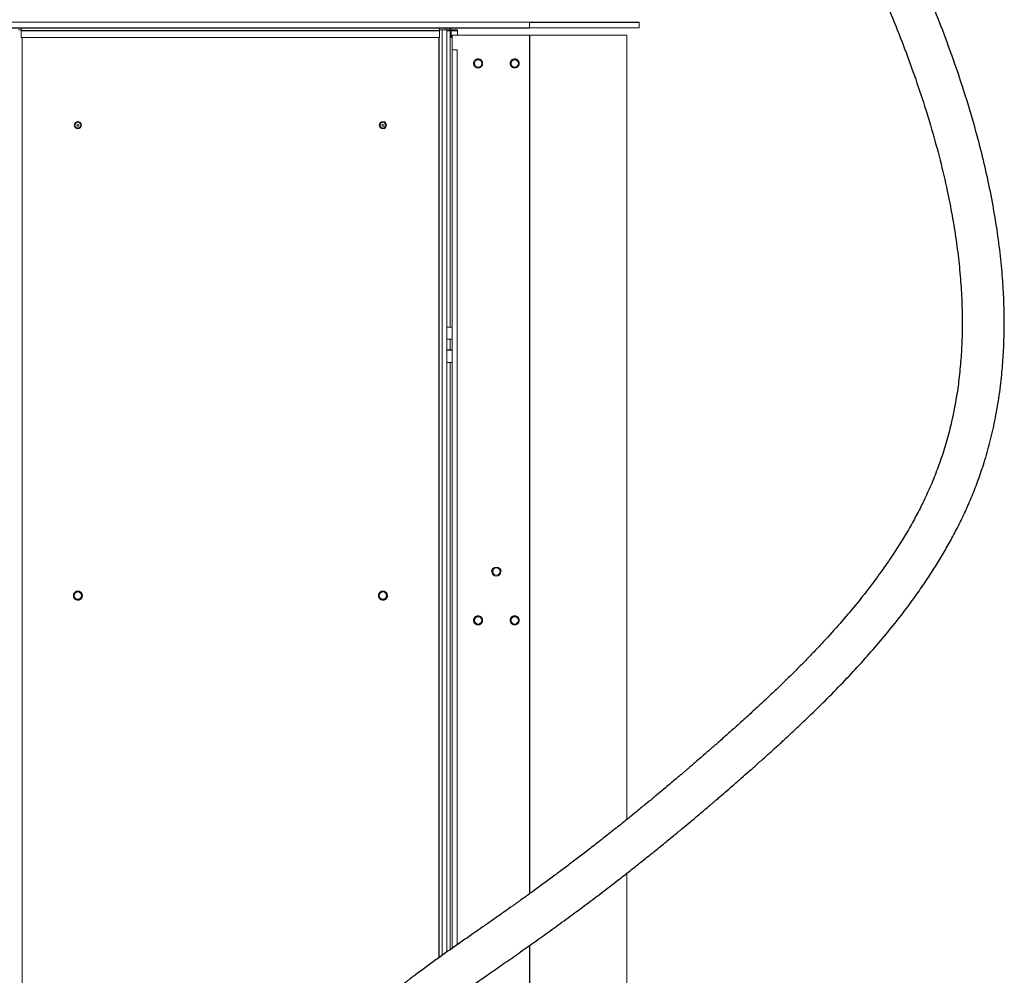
# Model space of a CAD drawing. Header units: millimetres. Extents: x 6 to 425, y 6 to 273.
# Tile 93 of 103: x 311 to 338, y 122 to 148. Entities that reach past the tile are written whole.
import ezdxf

# ---------------------------------------------------------------- set-up
doc = ezdxf.new("R2010")
doc.units = ezdxf.units.MM

msp = doc.modelspace()

# ---------------------------------------------------------------- linework, layer by layer
at = {"color": 144, "linetype": 'Continuous', "lineweight": 18}
for p, q in [((308.554, 148.312), (324.888, 148.312)), ((324.888, 148.153), (324.888, 148.312)), ((327.888, 148.312), (327.888, 148.153)), ((310.933, 148.103), (311.005, 148.103)), ((311.004, 147.892), (311.004, 148.077)), ((322.437, 148.103), (322.509, 148.103)), ((322.438, 147.892), (322.438, 148.077)), ((322.509, 148.103), (322.509, 122.816)), ((322.684, 148.103), (322.509, 148.103)), ((322.63, 148.103), (322.63, 122.902)), ((322.63, 148.077), (322.7, 148.077)), ((322.717, 148.103), (322.702, 148.103)), ((322.717, 148.103), (322.734, 148.103)), ((322.725, 148.103), (322.725, 139.982)), ((322.921, 148.103), (322.734, 148.103)), ((322.75, 147.892), (322.75, 148.077)), ((322.921, 148.077), (322.75, 148.077)), ((322.78, 147.957), (322.78, 147.551)), ((324.888, 147.957), (322.78, 147.957)), ((322.921, 148.103), (322.921, 148.077)), ((322.921, 148.077), (322.921, 147.957)), ((327.888, 148.153), (324.888, 148.153)), ((327.554, 147.957), (324.888, 147.957)), ((327.554, 147.957), (327.554, 126.528)), ((322.438, 147.892), (311.004, 147.892)), ((311.029, 147.892), (311.029, 102.553)), ((322.78, 147.892), (322.75, 147.892)), ((322.78, 147.551), (322.919, 147.551)), ((322.78, 147.551), (322.78, 123.007)), ((322.919, 147.551), (322.919, 123.105)), ((322.78, 139.982), (322.63, 139.982)), ((322.63, 139.981), (322.78, 139.981)), ((322.78, 139.649), (322.63, 139.649)), ((322.63, 139.648), (322.78, 139.648)), ((322.725, 139.648), (322.725, 139.348)), ((322.63, 139.542), (322.634, 139.542)), ((322.63, 139.348), (322.78, 139.348)), ((322.78, 139.016), (322.63, 139.016)), ((322.63, 139.015), (322.78, 139.015)), ((322.725, 139.015), (322.725, 122.969)), ((327.554, 125.059), (327.554, 102.557))]:
    msp.add_line(p, q, dxfattribs=at)
at = {"color": 7, "linetype": 'Continuous', "lineweight": 25}
for p, q in [((324.888, 148.312), (327.888, 148.312)), ((308.554, 148.153), (324.888, 148.153)), ((322.438, 148.077), (311.004, 148.077)), ((324.888, 147.957), (324.888, 124.491)), ((322.413, 147.892), (322.413, 122.748)), ((322.78, 139.348), (322.63, 139.348)), ((324.888, 123.078), (324.888, 102.557))]:
    msp.add_line(p, q, dxfattribs=at)
at = {"color": 144, "linetype": 'Continuous', "lineweight": 18}
for centre, radius in [((323.488, 147.183), 0.1), ((324.488, 147.183), 0.1), ((312.554, 145.495), 0.1), ((312.554, 145.495), 0.0796), ((312.554, 145.495), 0.03), ((320.888, 145.495), 0.1), ((320.888, 145.495), 0.0796), ((320.888, 145.495), 0.03), ((323.988, 133.3), 0.1), ((312.554, 132.642), 0.1), ((320.888, 132.642), 0.1), ((323.488, 131.967), 0.1), ((324.488, 131.967), 0.1)]:
    msp.add_circle(centre, radius, dxfattribs=at)
for start, end in [(8.3836, 13.1692), (346.8308, 8.3836)]:
    msp.add_arc((322.338, 139.498), 0.3, start, end, dxfattribs=at)
for centre, ratio, start_param, end_param in [((310.965, 148.077), 0.831854, 5.511823, 6.011256), ((311.029, 148.077), 0.315299, 0.271929, 1.570796), ((322.413, 148.077), 0.315299, 4.712389, 6.011256), ((322.662, 148.077), 0.831854, 0.271929, 1.230959), ((322.725, 148.077), 0.315299, 0.271929, 1.570796), ((322.662, 148.077), 0.831854, 5.052226, 5.511804), ((322.725, 148.077), 0.315299, 5.052226, 6.011256)]:
    msp.add_ellipse(centre, major_axis=(0, 0.0794), ratio=ratio, start_param=start_param, end_param=end_param, dxfattribs=at)
at = {"color": 7, "linetype": 'Continuous', "lineweight": 25}
for points, knots in [([(317.767, 111.994), (317.803, 112.125), (317.874, 112.379), (317.976, 112.743), (318.073, 113.081), (318.167, 113.409), (318.264, 113.744), (318.37, 114.1), (318.479, 114.462), (318.59, 114.825), (318.703, 115.184), (318.821, 115.551), (318.944, 115.924), (319.073, 116.299), (319.208, 116.675), (319.345, 117.041), (319.482, 117.387), (319.613, 117.702), (319.738, 117.984), (319.856, 118.238), (319.968, 118.465), (320.085, 118.687), (320.203, 118.901), (320.324, 119.105), (320.429, 119.271), (320.521, 119.409), (320.605, 119.531), (320.692, 119.651), (320.787, 119.775), (320.893, 119.909), (321.015, 120.053), (321.159, 120.214), (321.325, 120.388), (321.513, 120.571), (321.713, 120.753), (321.894, 120.909), (322.052, 121.039), (322.174, 121.137), (322.299, 121.235), (322.429, 121.335), (322.56, 121.433), (322.691, 121.53), (322.819, 121.624), (322.953, 121.721), (323.102, 121.827), (323.269, 121.945), (323.508, 122.114), (323.825, 122.335), (324.225, 122.613), (324.641, 122.904), (325.067, 123.205), (325.504, 123.517), (325.948, 123.84), (326.398, 124.173), (326.853, 124.516), (327.271, 124.837), (327.648, 125.132), (327.978, 125.393), (328.291, 125.644), (328.581, 125.879), (328.847, 126.097), (329.087, 126.296), (329.299, 126.472), (329.478, 126.623), (329.626, 126.748), (329.741, 126.845), (329.829, 126.92), (329.903, 126.984), (329.979, 127.049), (330.093, 127.147), (330.251, 127.283), (330.456, 127.46), (330.668, 127.646), (330.886, 127.837), (331.106, 128.032), (331.346, 128.246), (331.605, 128.48), (331.883, 128.734), (332.171, 129.002), (332.536, 129.348), (332.964, 129.766), (333.446, 130.257), (333.901, 130.743), (334.328, 131.225), (334.726, 131.698), (335.092, 132.161), (335.416, 132.597), (335.7, 133.006), (335.948, 133.385), (336.174, 133.754), (336.385, 134.122), (336.586, 134.5), (336.779, 134.897), (336.964, 135.314), (337.137, 135.754), (337.303, 136.238), (337.458, 136.771), (337.595, 137.354), (337.707, 137.968), (337.786, 138.566), (337.835, 139.145), (337.86, 139.701), (337.864, 140.276), (337.846, 140.871), (337.803, 141.51), (337.73, 142.197), (337.624, 142.932), (337.486, 143.684), (337.319, 144.445), (337.106, 145.283), (336.842, 146.191), (336.52, 147.166), (336.16, 148.149), (335.762, 149.14), (335.33, 150.134), (334.875, 151.11), (334.403, 152.065), (333.916, 153), (333.388, 153.965), (332.821, 154.956), (332.216, 155.968), (331.607, 156.946), (330.956, 157.957), (330.247, 159.018), (329.465, 160.148), (328.643, 161.296), (327.783, 162.457), (326.891, 163.624), (326.055, 164.686), (325.288, 165.636), (324.599, 166.472), (323.905, 167.296), (323.213, 168.104), (322.524, 168.891), (321.846, 169.651), (321.248, 170.309), (320.734, 170.865), (320.305, 171.323), (319.891, 171.759), (319.496, 172.169), (319.12, 172.554), (318.767, 172.91), (318.436, 173.238), (318.116, 173.549), (317.805, 173.844), (317.495, 174.123), (317.195, 174.377), (316.916, 174.594), (316.69, 174.756), (316.561, 174.839), (316.515, 174.869)], [0, 0, 0, 0, 0.005107, 0.009873, 0.014319, 0.018499, 0.022944, 0.027798, 0.033028, 0.037888, 0.042989, 0.048312, 0.053838, 0.05955, 0.065436, 0.07148, 0.077362, 0.082863, 0.087991, 0.09277, 0.097221, 0.101361, 0.106334, 0.110824, 0.114852, 0.117762, 0.120708, 0.123692, 0.126766, 0.130224, 0.134098, 0.138294, 0.143299, 0.148576, 0.153745, 0.158763, 0.161815, 0.164675, 0.167329, 0.169864, 0.172592, 0.175273, 0.177668, 0.180035, 0.182775, 0.185813, 0.188907, 0.195236, 0.20171, 0.208191, 0.214711, 0.221299, 0.227975, 0.23475, 0.241628, 0.248603, 0.253892, 0.259083, 0.264004, 0.268614, 0.272873, 0.276742, 0.280185, 0.283168, 0.28552, 0.287422, 0.288858, 0.289879, 0.291088, 0.292637, 0.29556, 0.298981, 0.302929, 0.306326, 0.310067, 0.314172, 0.31865, 0.323514, 0.328697, 0.333888, 0.343052, 0.352023, 0.360742, 0.369162, 0.377247, 0.384971, 0.392315, 0.398525, 0.404417, 0.409988, 0.415362, 0.420916, 0.426569, 0.432416, 0.438455, 0.444673, 0.45196, 0.459493, 0.467286, 0.475357, 0.482025, 0.488892, 0.495969, 0.503265, 0.510792, 0.519509, 0.528543, 0.537907, 0.547405, 0.556902, 0.569333, 0.581747, 0.594132, 0.60732, 0.620434, 0.63345, 0.646344, 0.659094, 0.671677, 0.686263, 0.700553, 0.714517, 0.728128, 0.744272, 0.760962, 0.778142, 0.795733, 0.81364, 0.831751, 0.844976, 0.858183, 0.871307, 0.88428, 0.897024, 0.909455, 0.921483, 0.929443, 0.93709, 0.944397, 0.951335, 0.957871, 0.963976, 0.969618, 0.974794, 0.980196, 0.985197, 0.989909, 0.994444, 0.998018, 1, 1, 1, 1]), ([(316.138, 173.734), (316.189, 173.697), (316.31, 173.61), (316.499, 173.458), (316.714, 173.277), (316.945, 173.071), (317.176, 172.856), (317.409, 172.633), (317.643, 172.405), (317.898, 172.152), (318.192, 171.857), (318.523, 171.52), (318.888, 171.143), (319.264, 170.75), (319.647, 170.344), (320.035, 169.928), (320.496, 169.427), (321.026, 168.843), (321.619, 168.178), (322.203, 167.513), (322.771, 166.854), (323.32, 166.207), (323.847, 165.577), (324.323, 164.999), (324.748, 164.475), (325.125, 164.005), (325.482, 163.556), (325.817, 163.128), (326.131, 162.724), (326.443, 162.317), (326.765, 161.892), (327.108, 161.435), (327.462, 160.958), (327.85, 160.426), (328.274, 159.836), (328.732, 159.186), (329.203, 158.504), (329.684, 157.793), (330.173, 157.051), (330.684, 156.254), (331.215, 155.4), (331.762, 154.488), (332.306, 153.543), (332.841, 152.572), (333.361, 151.579), (333.861, 150.568), (334.303, 149.614), (334.689, 148.723), (335.023, 147.898), (335.335, 147.067), (335.622, 146.23), (335.882, 145.39), (336.113, 144.547), (336.297, 143.759), (336.441, 143.03), (336.549, 142.363), (336.63, 141.708), (336.685, 141.072), (336.713, 140.46), (336.715, 139.871), (336.694, 139.305), (336.65, 138.761), (336.585, 138.241), (336.496, 137.723), (336.383, 137.21), (336.244, 136.704), (336.084, 136.223), (335.907, 135.767), (335.716, 135.336), (335.513, 134.929), (335.3, 134.537), (335.068, 134.146), (334.8, 133.727), (334.489, 133.277), (334.133, 132.799), (333.742, 132.311), (333.319, 131.816), (332.934, 131.392), (332.599, 131.038), (332.323, 130.754), (332.039, 130.471), (331.748, 130.187), (331.452, 129.904), (331.156, 129.628), (330.856, 129.353), (330.562, 129.088), (330.28, 128.837), (330.026, 128.612), (329.798, 128.413), (329.598, 128.238), (329.445, 128.106), (329.335, 128.011), (329.26, 127.947), (329.195, 127.891), (329.136, 127.841), (329.072, 127.786), (328.992, 127.718), (328.886, 127.628), (328.754, 127.517), (328.59, 127.379), (328.395, 127.216), (328.167, 127.027), (327.912, 126.818), (327.634, 126.591), (327.332, 126.349), (327.018, 126.099), (326.7, 125.85), (326.392, 125.612), (326.098, 125.387), (325.82, 125.177), (325.535, 124.965), (325.246, 124.752), (324.955, 124.54), (324.684, 124.344), (324.432, 124.165), (324.177, 123.984), (323.922, 123.804), (323.666, 123.626), (323.404, 123.443), (323.124, 123.248), (322.821, 123.037), (322.572, 122.862), (322.376, 122.722), (322.232, 122.619), (322.085, 122.512), (321.932, 122.399), (321.799, 122.3), (321.688, 122.216), (321.607, 122.154), (321.542, 122.102), (321.483, 122.056), (321.43, 122.014), (321.37, 121.966), (321.297, 121.907), (321.211, 121.836), (321.115, 121.756), (320.919, 121.587), (320.639, 121.33), (320.374, 121.059), (320.198, 120.865), (320.107, 120.76), (320.029, 120.668), (319.965, 120.589), (319.915, 120.526), (319.87, 120.469), (319.823, 120.408), (319.768, 120.334), (319.705, 120.248), (319.592, 120.09), (319.441, 119.864), (319.26, 119.568), (319.089, 119.266), (318.929, 118.959), (318.777, 118.647), (318.633, 118.33), (318.492, 118.003), (318.344, 117.64), (318.19, 117.239), (318.028, 116.792), (317.863, 116.316), (317.695, 115.808), (317.523, 115.269), (317.35, 114.705), (317.176, 114.121), (317.003, 113.525), (316.83, 112.918), (316.716, 112.507), (316.659, 112.301)], [0, 0, 0, 0, 0.002353, 0.005541, 0.008994, 0.012797, 0.017033, 0.020723, 0.02478, 0.02923, 0.034074, 0.040315, 0.046863, 0.053645, 0.060612, 0.067719, 0.074924, 0.086055, 0.097203, 0.10826, 0.11913, 0.129731, 0.139992, 0.14985, 0.157705, 0.165219, 0.172372, 0.179144, 0.185518, 0.19148, 0.198301, 0.205402, 0.212787, 0.220458, 0.229958, 0.239855, 0.250141, 0.260809, 0.271846, 0.28324, 0.296059, 0.309258, 0.32281, 0.336587, 0.350476, 0.364446, 0.378463, 0.389489, 0.400507, 0.411503, 0.422462, 0.433369, 0.444214, 0.454986, 0.463499, 0.471961, 0.48026, 0.488254, 0.495957, 0.503385, 0.510554, 0.517482, 0.524186, 0.530679, 0.537723, 0.544545, 0.551162, 0.557595, 0.563868, 0.569869, 0.575722, 0.581768, 0.588133, 0.595777, 0.603823, 0.612256, 0.621049, 0.630167, 0.63541, 0.640731, 0.646119, 0.651562, 0.657045, 0.662537, 0.667723, 0.673247, 0.678221, 0.682662, 0.686592, 0.690037, 0.693025, 0.694425, 0.695697, 0.696811, 0.697769, 0.698702, 0.700042, 0.701831, 0.704054, 0.706691, 0.71003, 0.713808, 0.717988, 0.722531, 0.727396, 0.732541, 0.737595, 0.742473, 0.747052, 0.751355, 0.755404, 0.760223, 0.764702, 0.768873, 0.772765, 0.776401, 0.780812, 0.784858, 0.788654, 0.793622, 0.798804, 0.804224, 0.806869, 0.809573, 0.812318, 0.815192, 0.818371, 0.820375, 0.822154, 0.823634, 0.824813, 0.825837, 0.827037, 0.828696, 0.83062, 0.832815, 0.83527, 0.84436, 0.85363, 0.856589, 0.859245, 0.861537, 0.863457, 0.865003, 0.866145, 0.867581, 0.869321, 0.871367, 0.873629, 0.880234, 0.886595, 0.892702, 0.898953, 0.904894, 0.910611, 0.916418, 0.922353, 0.929268, 0.936386, 0.943733, 0.951335, 0.959222, 0.967312, 0.97544, 0.983603, 0.991793, 1, 1, 1, 1]), ([(323.865, 133.3), (323.865, 133.368), (323.92, 133.423), (324.055, 133.423), (324.111, 133.368), (324.111, 133.3)], [0, 0, 0, 0, 0.5, 0.5, 1, 1, 1, 1])]:
    msp.add_open_spline(points, degree=3, knots=knots, dxfattribs=at)
at = {"color": 144, "linetype": 'Continuous', "lineweight": 18}
for points, knots in [([(323.611, 147.183), (323.611, 147.186), (323.611, 147.19), (323.61, 147.197), (323.609, 147.203), (323.608, 147.21), (323.606, 147.216), (323.604, 147.223), (323.601, 147.231), (323.597, 147.24), (323.591, 147.251), (323.583, 147.261), (323.572, 147.274), (323.556, 147.287), (323.534, 147.298), (323.511, 147.305), (323.488, 147.307), (323.464, 147.305), (323.442, 147.298), (323.42, 147.287), (323.403, 147.274), (323.392, 147.261), (323.385, 147.251), (323.378, 147.24), (323.373, 147.229), (323.369, 147.218), (323.367, 147.207), (323.365, 147.195), (323.365, 147.187), (323.365, 147.183)], [0, 0, 0, 0, 0.017277, 0.03443, 0.05151, 0.068566, 0.085649, 0.10281, 0.120098, 0.152252, 0.184451, 0.217289, 0.250174, 0.315809, 0.38008, 0.440024, 0.500014, 0.559959, 0.619949, 0.68422, 0.749855, 0.782693, 0.815578, 0.847732, 0.879931, 0.910075, 0.939954, 0.969839, 1, 1, 1, 1]), ([(323.365, 147.183), (323.365, 147.181), (323.365, 147.177), (323.365, 147.17), (323.366, 147.164), (323.367, 147.157), (323.369, 147.151), (323.371, 147.144), (323.374, 147.136), (323.378, 147.127), (323.385, 147.116), (323.392, 147.106), (323.403, 147.093), (323.42, 147.08), (323.442, 147.069), (323.464, 147.062), (323.488, 147.06), (323.511, 147.062), (323.534, 147.069), (323.556, 147.08), (323.572, 147.093), (323.583, 147.106), (323.591, 147.116), (323.597, 147.127), (323.602, 147.138), (323.606, 147.149), (323.609, 147.16), (323.61, 147.172), (323.611, 147.18), (323.611, 147.183)], [0, 0, 0, 0, 0.017277, 0.03443, 0.05151, 0.068566, 0.085649, 0.10281, 0.120098, 0.152252, 0.184451, 0.217289, 0.250174, 0.315809, 0.38008, 0.440024, 0.500014, 0.559959, 0.619949, 0.68422, 0.749855, 0.782693, 0.815578, 0.847732, 0.879931, 0.910075, 0.939954, 0.969839, 1, 1, 1, 1]), ([(324.611, 147.183), (324.611, 147.186), (324.611, 147.19), (324.61, 147.197), (324.609, 147.203), (324.608, 147.21), (324.606, 147.216), (324.604, 147.223), (324.601, 147.231), (324.597, 147.24), (324.591, 147.251), (324.583, 147.261), (324.572, 147.274), (324.556, 147.287), (324.534, 147.298), (324.511, 147.305), (324.488, 147.307), (324.464, 147.305), (324.442, 147.298), (324.42, 147.287), (324.403, 147.274), (324.392, 147.261), (324.385, 147.251), (324.378, 147.24), (324.373, 147.229), (324.369, 147.218), (324.367, 147.207), (324.365, 147.195), (324.365, 147.187), (324.365, 147.183)], [0, 0, 0, 0, 0.017277, 0.03443, 0.05151, 0.068566, 0.085649, 0.10281, 0.120098, 0.152252, 0.184451, 0.217289, 0.250174, 0.315809, 0.38008, 0.440024, 0.500014, 0.559959, 0.619949, 0.68422, 0.749855, 0.782693, 0.815578, 0.847732, 0.879931, 0.910075, 0.939954, 0.969839, 1, 1, 1, 1]), ([(324.365, 147.183), (324.365, 147.181), (324.365, 147.177), (324.365, 147.17), (324.366, 147.164), (324.367, 147.157), (324.369, 147.151), (324.371, 147.144), (324.374, 147.136), (324.378, 147.127), (324.385, 147.116), (324.392, 147.106), (324.403, 147.093), (324.42, 147.08), (324.442, 147.069), (324.464, 147.062), (324.488, 147.06), (324.511, 147.062), (324.534, 147.069), (324.556, 147.08), (324.572, 147.093), (324.583, 147.106), (324.591, 147.116), (324.597, 147.127), (324.602, 147.138), (324.606, 147.149), (324.609, 147.16), (324.61, 147.172), (324.611, 147.18), (324.611, 147.183)], [0, 0, 0, 0, 0.017277, 0.03443, 0.05151, 0.068566, 0.085649, 0.10281, 0.120098, 0.152252, 0.184451, 0.217289, 0.250174, 0.315809, 0.38008, 0.440024, 0.500014, 0.559959, 0.619949, 0.68422, 0.749855, 0.782693, 0.815578, 0.847732, 0.879931, 0.910075, 0.939954, 0.969839, 1, 1, 1, 1]), ([(327.554, 142.868), (327.554, 142.868), (327.554, 142.865), (327.554, 142.873), (327.554, 142.887), (327.554, 142.903), (327.554, 142.923), (327.554, 142.951), (327.554, 142.975), (327.554, 142.991)], [0, 0, 0, 0, 0.000093, 0.239528, 0.36842, 0.500047, 0.631674, 0.760565, 1, 1, 1, 1]), ([(327.554, 139.87), (327.554, 139.87), (327.554, 139.869), (327.554, 139.878), (327.554, 139.89), (327.554, 139.907), (327.554, 139.933), (327.554, 139.956), (327.554, 139.971)], [0, 0, 0, 0, 0.153633, 0.297083, 0.443577, 0.590071, 0.733521, 1, 1, 1, 1]), ([(324.111, 133.3), (324.111, 133.232), (324.055, 133.177), (323.92, 133.177), (323.865, 133.232), (323.865, 133.3)], [0, 0, 0, 0, 0.5, 0.5, 1, 1, 1, 1]), ([(312.677, 132.642), (312.677, 132.645), (312.677, 132.649), (312.677, 132.656), (312.676, 132.662), (312.675, 132.669), (312.673, 132.675), (312.671, 132.681), (312.668, 132.689), (312.664, 132.699), (312.657, 132.71), (312.65, 132.72), (312.639, 132.733), (312.622, 132.746), (312.6, 132.757), (312.577, 132.764), (312.554, 132.766), (312.531, 132.764), (312.508, 132.757), (312.486, 132.746), (312.47, 132.733), (312.459, 132.72), (312.451, 132.71), (312.445, 132.699), (312.44, 132.688), (312.436, 132.677), (312.433, 132.665), (312.432, 132.654), (312.431, 132.646), (312.431, 132.642)], [0, 0, 0, 0, 0.017277, 0.03443, 0.05151, 0.068566, 0.085649, 0.10281, 0.120098, 0.152252, 0.184451, 0.217289, 0.250174, 0.315809, 0.38008, 0.440024, 0.500014, 0.559959, 0.619949, 0.68422, 0.749855, 0.782693, 0.815578, 0.847732, 0.879931, 0.910075, 0.939954, 0.969839, 1, 1, 1, 1]), ([(312.431, 132.642), (312.431, 132.64), (312.431, 132.636), (312.432, 132.629), (312.433, 132.623), (312.434, 132.616), (312.436, 132.61), (312.438, 132.603), (312.441, 132.595), (312.445, 132.586), (312.451, 132.575), (312.459, 132.565), (312.47, 132.552), (312.486, 132.539), (312.508, 132.527), (312.531, 132.521), (312.554, 132.519), (312.577, 132.521), (312.6, 132.527), (312.622, 132.539), (312.639, 132.552), (312.65, 132.565), (312.657, 132.575), (312.664, 132.586), (312.669, 132.597), (312.673, 132.608), (312.675, 132.619), (312.677, 132.631), (312.677, 132.638), (312.677, 132.642)], [0, 0, 0, 0, 0.017277, 0.03443, 0.05151, 0.068566, 0.085649, 0.10281, 0.120098, 0.152252, 0.184451, 0.217289, 0.250174, 0.315809, 0.38008, 0.440024, 0.500014, 0.559959, 0.619949, 0.68422, 0.749855, 0.782693, 0.815578, 0.847732, 0.879931, 0.910075, 0.939954, 0.969839, 1, 1, 1, 1]), ([(321.011, 132.642), (321.011, 132.645), (321.011, 132.649), (321.01, 132.656), (321.009, 132.662), (321.008, 132.669), (321.006, 132.675), (321.004, 132.681), (321.001, 132.689), (320.997, 132.699), (320.991, 132.71), (320.983, 132.72), (320.972, 132.733), (320.956, 132.746), (320.934, 132.757), (320.911, 132.764), (320.888, 132.766), (320.864, 132.764), (320.842, 132.757), (320.82, 132.746), (320.803, 132.733), (320.792, 132.72), (320.785, 132.71), (320.778, 132.699), (320.773, 132.688), (320.769, 132.677), (320.767, 132.665), (320.765, 132.654), (320.765, 132.646), (320.765, 132.642)], [0, 0, 0, 0, 0.017277, 0.03443, 0.05151, 0.068566, 0.085649, 0.10281, 0.120098, 0.152252, 0.184451, 0.217289, 0.250174, 0.315809, 0.38008, 0.440024, 0.500014, 0.559959, 0.619949, 0.68422, 0.749855, 0.782693, 0.815578, 0.847732, 0.879931, 0.910075, 0.939954, 0.969839, 1, 1, 1, 1]), ([(320.765, 132.642), (320.765, 132.64), (320.765, 132.636), (320.765, 132.629), (320.766, 132.623), (320.767, 132.616), (320.769, 132.61), (320.771, 132.603), (320.774, 132.595), (320.778, 132.586), (320.785, 132.575), (320.792, 132.565), (320.803, 132.552), (320.82, 132.539), (320.842, 132.527), (320.864, 132.521), (320.888, 132.519), (320.911, 132.521), (320.934, 132.527), (320.956, 132.539), (320.972, 132.552), (320.983, 132.565), (320.991, 132.575), (320.997, 132.586), (321.002, 132.597), (321.006, 132.608), (321.009, 132.619), (321.01, 132.631), (321.011, 132.638), (321.011, 132.642)], [0, 0, 0, 0, 0.017277, 0.03443, 0.05151, 0.068566, 0.085649, 0.10281, 0.120098, 0.152252, 0.184451, 0.217289, 0.250174, 0.315809, 0.38008, 0.440024, 0.500014, 0.559959, 0.619949, 0.68422, 0.749855, 0.782693, 0.815578, 0.847732, 0.879931, 0.910075, 0.939954, 0.969839, 1, 1, 1, 1]), ([(323.611, 131.967), (323.611, 131.969), (323.611, 131.973), (323.61, 131.98), (323.609, 131.987), (323.608, 131.993), (323.606, 131.999), (323.604, 132.006), (323.601, 132.014), (323.597, 132.023), (323.591, 132.034), (323.583, 132.044), (323.572, 132.057), (323.556, 132.07), (323.534, 132.082), (323.511, 132.088), (323.488, 132.09), (323.464, 132.088), (323.442, 132.082), (323.42, 132.07), (323.403, 132.057), (323.392, 132.044), (323.385, 132.034), (323.378, 132.023), (323.373, 132.012), (323.369, 132.001), (323.367, 131.99), (323.365, 131.978), (323.365, 131.971), (323.365, 131.967)], [0, 0, 0, 0, 0.017277, 0.03443, 0.05151, 0.068566, 0.085649, 0.10281, 0.120098, 0.152252, 0.184451, 0.217289, 0.250174, 0.315809, 0.38008, 0.440024, 0.500014, 0.559959, 0.619949, 0.68422, 0.749855, 0.782693, 0.815578, 0.847732, 0.879931, 0.910075, 0.939954, 0.969839, 1, 1, 1, 1]), ([(324.535, 132.08), (324.533, 132.081), (324.528, 132.083), (324.522, 132.085), (324.516, 132.087), (324.509, 132.088), (324.503, 132.089), (324.496, 132.09), (324.488, 132.09), (324.477, 132.09), (324.465, 132.088), (324.452, 132.085), (324.436, 132.079), (324.418, 132.069), (324.399, 132.053), (324.384, 132.035), (324.373, 132.014), (324.366, 131.992), (324.364, 131.968), (324.366, 131.944), (324.372, 131.923), (324.379, 131.908), (324.386, 131.897), (324.393, 131.887), (324.402, 131.878), (324.411, 131.871), (324.42, 131.864), (324.43, 131.858), (324.437, 131.855), (324.441, 131.853)], [0, 0, 0, 0, 0.017277, 0.03443, 0.05151, 0.068566, 0.085649, 0.10281, 0.120098, 0.152252, 0.184451, 0.217289, 0.250174, 0.315809, 0.38008, 0.440024, 0.500014, 0.559959, 0.619949, 0.68422, 0.749855, 0.782693, 0.815578, 0.847732, 0.879931, 0.910075, 0.939954, 0.969839, 1, 1, 1, 1]), ([(324.441, 131.853), (324.443, 131.852), (324.447, 131.851), (324.453, 131.849), (324.46, 131.847), (324.466, 131.846), (324.473, 131.845), (324.479, 131.844), (324.488, 131.844), (324.498, 131.844), (324.511, 131.846), (324.523, 131.849), (324.539, 131.854), (324.557, 131.864), (324.576, 131.88), (324.591, 131.899), (324.602, 131.92), (324.609, 131.942), (324.611, 131.965), (324.609, 131.99), (324.603, 132.01), (324.596, 132.025), (324.589, 132.036), (324.582, 132.046), (324.573, 132.055), (324.565, 132.063), (324.555, 132.07), (324.545, 132.076), (324.538, 132.079), (324.535, 132.08)], [0, 0, 0, 0, 0.017277, 0.03443, 0.05151, 0.068566, 0.085649, 0.10281, 0.120098, 0.152252, 0.184451, 0.217289, 0.250174, 0.315809, 0.38008, 0.440024, 0.500014, 0.559959, 0.619949, 0.68422, 0.749855, 0.782693, 0.815578, 0.847732, 0.879931, 0.910075, 0.939954, 0.969839, 1, 1, 1, 1]), ([(323.365, 131.967), (323.365, 131.965), (323.365, 131.96), (323.365, 131.953), (323.366, 131.947), (323.367, 131.94), (323.369, 131.934), (323.371, 131.928), (323.374, 131.92), (323.378, 131.91), (323.385, 131.899), (323.392, 131.889), (323.403, 131.877), (323.42, 131.863), (323.442, 131.852), (323.464, 131.845), (323.488, 131.843), (323.511, 131.845), (323.534, 131.852), (323.556, 131.863), (323.572, 131.877), (323.583, 131.889), (323.591, 131.899), (323.597, 131.91), (323.602, 131.921), (323.606, 131.932), (323.609, 131.944), (323.61, 131.955), (323.611, 131.963), (323.611, 131.967)], [0, 0, 0, 0, 0.017277, 0.03443, 0.05151, 0.068566, 0.085649, 0.10281, 0.120098, 0.152252, 0.184451, 0.217289, 0.250174, 0.315809, 0.38008, 0.440024, 0.500014, 0.559959, 0.619949, 0.68422, 0.749855, 0.782693, 0.815578, 0.847732, 0.879931, 0.910075, 0.939954, 0.969839, 1, 1, 1, 1])]:
    msp.add_open_spline(points, degree=3, knots=knots, dxfattribs=at)

doc.saveas('drawing.dxf')
